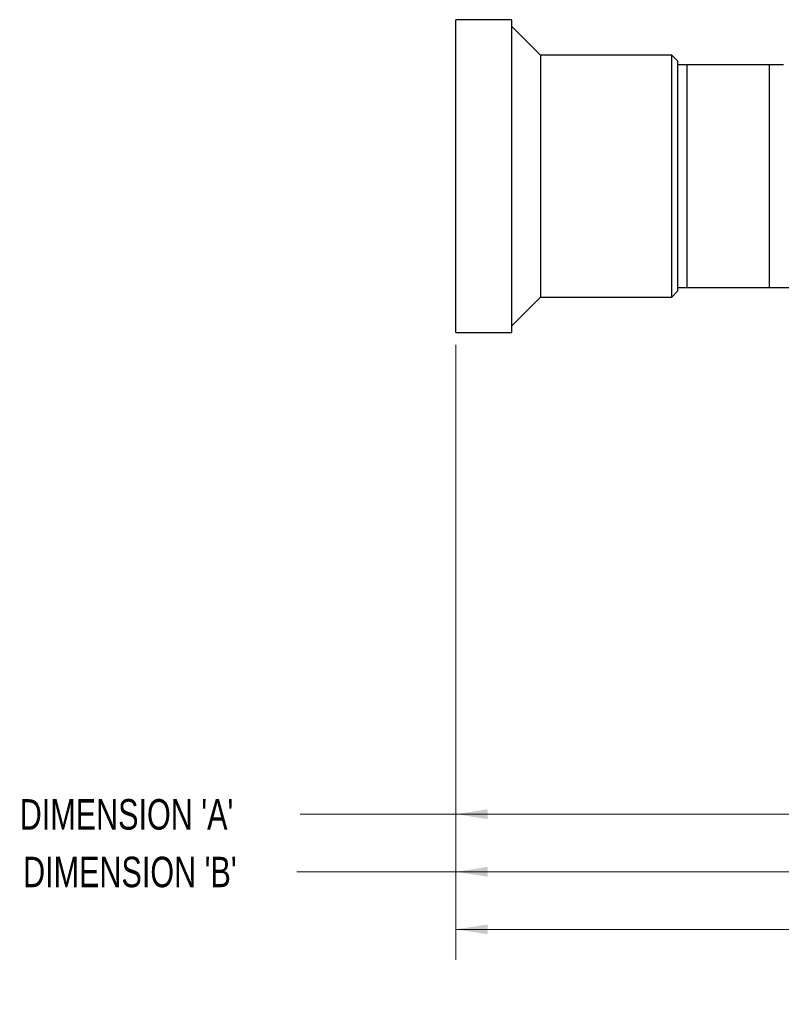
# Model space of a CAD drawing. Header units: millimetres. Extents: x 0 to 1118, y 0 to 864.
# Tile 81 of 117: x 751 to 831, y 385 to 488. Entities that reach past the tile are written whole.
import ezdxf

# ---------------------------------------------------------------- set-up
doc = ezdxf.new("R2010")
doc.units = ezdxf.units.MM
doc.styles.add('SLDTEXTSTYLE0', font='TXT', dxfattribs={"width": 0.75})
doc.dimstyles.new('SLDDIMSTYLE4', dxfattribs={"dimtxt": 3.175, "dimasz": 3.302, "dimexe": 0, "dimexo": 0.0625, "dimgap": 0.79375, "dimtad": 0, "dimtih": 1, "dimtoh": 1, "dimlfac": 5, "dimrnd": 1e-09, "dimzin": 12, "dimdsep": 46, "dimtxsty": 'SLDTEXTSTYLE0', "dimsah": 1, "dimcen": 0.09, "dimadec": 0, "dimazin": 3, "dimtfac": 1, "dimtofl": 0, "dimtmove": 0, "dimatfit": 3, "dimfxl": 1, "dimfrac": 2, "dimtolj": 1, "dimtzin": 12, "dimarcsym": 0})

# ---------------------------------------------------------------- blocks, each defined once
blk = doc.blocks.new('_D_7')
at = {"color": 7, "linetype": 'Continuous', "lineweight": 0}
for p, q in [((796.8, 453.87), (796.8, 401.76)), ((835.2, 433.87), (835.2, 401.76)), ((796.8, 404.94), (780.57, 404.94)), ((835.2, 404.94), (796.8, 404.94))]:
    blk.add_line(p, q, dxfattribs=at)
at = {"color": 7, "linetype": 'Continuous', "lineweight": 18}
for points in [[(796.8, 404.94), (800.1, 404.43), (800.1, 405.45)], [(835.2, 404.94), (831.9, 405.45), (831.9, 404.43)]]:
    blk.add_solid(points, dxfattribs=at)
at = {"color": 7, "linetype": 'Continuous', "lineweight": 18, "insert": (751.32, 406.51), "char_height": 3.175, "attachment_point": 1, "style": 'SLDTEXTSTYLE0'}
blk.add_mtext("DIMENSION 'A'", dxfattribs=at)
blk = doc.blocks.new('_D_8')
at = {"color": 7, "linetype": 'Continuous', "lineweight": 0}
for p, q in [((796.8, 453.87), (796.8, 389.76)), ((972.81, 434.97), (972.81, 389.76)), ((796.8, 392.94), (887.05, 392.94)), ((972.81, 392.94), (916.6, 392.94))]:
    blk.add_line(p, q, dxfattribs=at)
at = {"color": 7, "linetype": 'Continuous', "lineweight": 18}
for points in [[(796.8, 392.94), (800.1, 392.43), (800.1, 393.45)], [(972.81, 392.94), (969.51, 393.45), (969.51, 392.43)]]:
    blk.add_solid(points, dxfattribs=at)
at = {"color": 7, "linetype": 'Continuous', "lineweight": 18, "insert": (887.05, 394.51), "char_height": 3.175, "attachment_point": 1, "style": 'SLDTEXTSTYLE0'}
blk.add_mtext("DIMENSION 'C'", dxfattribs=at)
blk = doc.blocks.new('_D_9')
at = {"color": 7, "linetype": 'Continuous', "lineweight": 0}
for p, q in [((796.8, 453.87), (796.8, 395.76)), ((846.71, 419.09), (846.71, 395.76)), ((796.8, 398.94), (780.21, 398.94)), ((846.71, 398.94), (796.8, 398.94))]:
    blk.add_line(p, q, dxfattribs=at)
at = {"color": 7, "linetype": 'Continuous', "lineweight": 18}
for points in [[(796.8, 398.94), (800.1, 398.43), (800.1, 399.45)], [(846.71, 398.94), (843.41, 399.45), (843.41, 398.43)]]:
    blk.add_solid(points, dxfattribs=at)
at = {"color": 7, "linetype": 'Continuous', "lineweight": 18, "insert": (751.67, 400.51), "char_height": 3.175, "attachment_point": 1, "style": 'SLDTEXTSTYLE0'}
blk.add_mtext("DIMENSION 'B'", dxfattribs=at)

msp = doc.modelspace()

# ---------------------------------------------------------------- linework, layer by layer
at = {"color": 7, "linetype": 'Continuous', "lineweight": 25}
for p, q in [((802.6163, 487.7395), (796.7974, 487.7395)), ((796.7974, 471.4395), (796.7974, 487.7395)), ((802.6163, 471.4395), (802.6163, 487.7395)), ((805.6163, 484.0395), (802.6163, 487.0395)), ((819.2974, 484.0395), (805.6163, 484.0395)), ((805.6163, 484.0395), (805.6163, 471.4395)), ((819.8974, 483.4395), (819.2974, 484.0395)), ((819.2974, 471.4395), (819.2974, 484.0395)), ((819.8974, 483.4395), (819.8974, 471.4395)), ((820.8974, 483.0395), (819.8974, 483.0395)), ((829.4974, 483.0445), (820.8974, 483.0445)), ((820.8974, 471.4395), (820.8974, 483.0445)), ((829.4974, 471.4395), (829.4974, 483.0445)), ((830.9674, 483.0395), (829.4974, 483.0395)), ((796.7974, 455.1395), (796.7974, 471.4395)), ((802.6163, 455.1395), (802.6163, 471.4395)), ((805.6163, 471.4395), (805.6163, 458.8395)), ((819.2974, 458.8395), (819.2974, 471.4395)), ((819.8974, 471.4395), (819.8974, 459.4395)), ((820.8974, 459.8345), (820.8974, 471.4395)), ((829.4974, 459.8345), (829.4974, 471.4395)), ((819.8974, 459.8395), (820.8974, 459.8395)), ((820.8974, 459.8345), (829.4974, 459.8345)), ((829.4974, 459.8395), (831.8974, 459.8395)), ((802.6163, 455.8395), (805.6163, 458.8395)), ((805.6163, 458.8395), (819.2974, 458.8395)), ((819.2974, 458.8395), (819.8974, 459.4395)), ((796.7974, 455.1395), (802.6163, 455.1395))]:
    msp.add_line(p, q, dxfattribs=at)

# ---------------------------------------------------------------- dimensions: what is measured, and where the dimension line sits
at = {"color": 7, "linetype": 'Continuous', "lineweight": 18}
for base, p1, p2, text, picture, middle in [((835.2008, 404.9395), (796.7974, 455.1395), (835.2008, 435.1395), "DIMENSION 'A'", '_D_7', (765.9405, 404.9395)), ((796.7974, 398.9395), (846.7074, 420.3572), (796.7974, 455.1395), "DIMENSION 'B'", '_D_9', (765.9405, 398.9395)), ((972.8074, 392.9395), (796.7974, 455.1395), (972.8074, 436.2395), "DIMENSION 'C'", '_D_8', (901.8253, 392.9395))]:
    dim = msp.add_linear_dim(base=base, p1=p1, p2=p2, text=text, dimstyle='SLDDIMSTYLE4', dxfattribs=at)
    dim.commit()
    dim.dimension.update_dxf_attribs({"geometry": picture, "text_midpoint": middle, "dimtype": 160})

doc.saveas('drawing.dxf')
